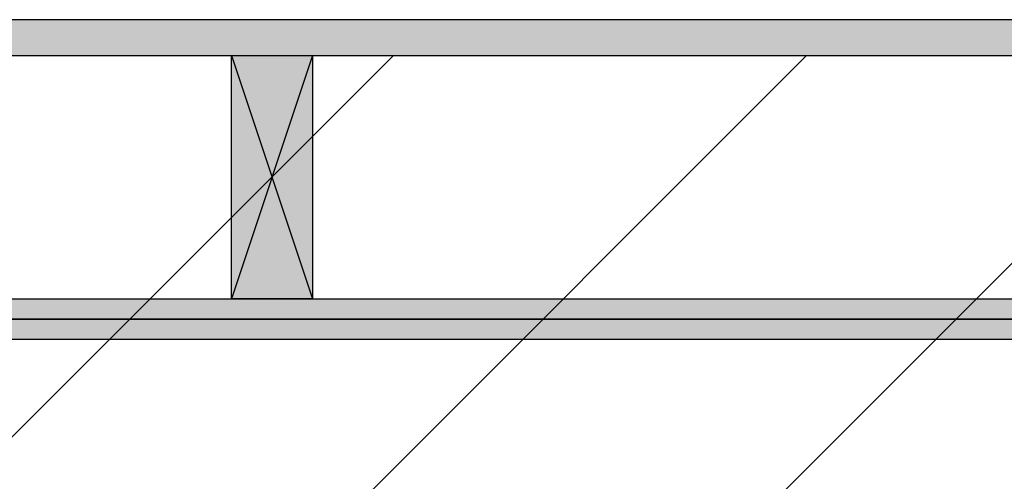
# Model space of a CAD drawing. Header units: millimetres. Extents: x -20520 to 12860, y -2780 to 10870.
# Tile 131 of 147: x -1926 to -1320, y 6188 to 6472. Entities that reach past the tile are written whole.
import ezdxf

# ---------------------------------------------------------------- set-up
doc = ezdxf.new("R2010")
doc.units = ezdxf.units.MM
doc.header["$LTSCALE"] = 0.5
doc.header["$MEASUREMENT"] = 0
doc.linetypes.add('PLINE', pattern=[0])
for name, color, linetype in [('223- Bjelker (Skravur)(Nye konstruksjoner)', 7, 'Continuous'), ('24-- Innervegger (Skravur)(Nye konstruksjoner)', 7, 'Continuous'), ('858- Detaljer(Nye konstruksjoner)', 7, 'Continuous')]:
    doc.layers.add(name, color=color, linetype=linetype)
doc.dimstyles.new('GENERATED_STYLE__1', dxfattribs={"dimtxt": 0.18, "dimasz": 76, "dimexe": 0.18, "dimexo": 0.0625, "dimgap": 0, "dimtad": 0, "dimtih": 1, "dimtoh": 1, "dimdec": 4, "dimzin": 0, "dimdsep": 46, "dimcen": 0.09, "dimadec": 0, "dimazin": 0, "dimtfac": 1, "dimtdec": 4, "dimtmove": 0, "dimatfit": 3, "dimldrblk": 'ARROWHEAD_17', "dimfxl": 1, "dimtolj": 1, "dimtzin": 0, "dimarcsym": 0})
pattern_1 = [(0, (0, 0), (0, 86.6025), [0, -50]), (0, (25, 43.3), (0, 86.6025), [0, -50])]

# ---------------------------------------------------------------- blocks, each defined once
blk = doc.blocks.new('X-boks symbol[35]', base_point=(-1795.74, 6450))
at = {"layer": '858- Detaljer(Nye konstruksjoner)', "linetype": 'Continuous'}
blk.add_hatch(color=256, dxfattribs=at).paths.add_polyline_path([(-1795.74, 6450), (-1795.74, 6300), (-1745.74, 6300), (-1745.74, 6450)])
at = {"layer": '858- Detaljer(Nye konstruksjoner)', "linetype": 'PLINE'}
for p, q in [((-1795.74, 6450), (-1745.74, 6450)), ((-1795.74, 6300), (-1795.74, 6450)), ((-1795.74, 6450), (-1745.74, 6300)), ((-1745.74, 6450), (-1795.74, 6300)), ((-1745.74, 6450), (-1745.74, 6300)), ((-1745.74, 6300), (-1795.74, 6300))]:
    blk.add_line(p, q, dxfattribs=at)
blk = doc.blocks.new('ARROWHEAD_17')
at = {"linetype": 'Continuous'}
for p, q in [((-0.1876, -0.7), (0.1876, 0.7)), ((0, 0), (-1, 0))]:
    blk.add_line(p, q, dxfattribs=at)

msp = doc.modelspace()

# ---------------------------------------------------------------- hatches: boundary and pattern name
at = {"layer": '223- Bjelker (Skravur)(Nye konstruksjoner)', "linetype": 'Continuous'}
h = msp.add_hatch(dxfattribs=at)
h.set_pattern_fill('Prikker_tett', color=256, style=0, pattern_type=2)
h.set_pattern_definition([(0, (0, 0), (0, 43.30127), [0, -25]), (0, (12.5, 21.65), (0, 43.30127), [0, -25])])
h.paths.add_polyline_path([(-6445.74, 6450), (-150, 6450), (-150, 6472), (-6445.74, 6472)])
h = msp.add_hatch(dxfattribs=at)
h.set_pattern_fill('Skrålinjer_3', color=256, style=0, pattern_type=2)
h.set_pattern_definition([(45, (0, 0), (-127.2792, 127.2792), [])])
h.paths.add_polyline_path([(-7200, 6150), (-7200, 6450), (-170, 6450), (-170, 6150)])
at = {"layer": '24-- Innervegger (Skravur)(Nye konstruksjoner)', "linetype": 'Continuous'}
h = msp.add_hatch(dxfattribs=at)
h.set_pattern_fill('Gips', color=256, style=0, pattern_type=2)
h.set_pattern_definition(pattern_1)
h.paths.add_polyline_path([(-170, 6287.5), (-6458.24, 6287.5), (-6445.74, 6300), (-170, 6300)])
h = msp.add_hatch(dxfattribs=at)
h.set_pattern_fill('Gips', color=256, style=0, pattern_type=2)
h.set_pattern_definition(pattern_1)
h.paths.add_polyline_path([(-170, 6275), (-6470.74, 6275), (-6458.24, 6287.5), (-170, 6287.5)])

# ---------------------------------------------------------------- linework, layer by layer
at = {"layer": '223- Bjelker (Skravur)(Nye konstruksjoner)', "linetype": 'PLINE', "flags": 128}
for points in [[(-6445.74, 6450), (-150, 6450), (-150, 6472), (-6445.74, 6472)], [(-7200, 6150), (-7200, 6450), (-170, 6450), (-170, 6150)]]:
    msp.add_lwpolyline(points, close=True, dxfattribs=at)
at = {"layer": '24-- Innervegger (Skravur)(Nye konstruksjoner)', "linetype": 'PLINE', "flags": 128}
for points in [[(-170, 6287.5), (-6458.24, 6287.5), (-6445.74, 6300), (-170, 6300)], [(-170, 6275), (-6470.74, 6275), (-6458.24, 6287.5), (-170, 6287.5)]]:
    msp.add_lwpolyline(points, close=True, dxfattribs=at)

# ---------------------------------------------------------------- block references
at = {"layer": '858- Detaljer(Nye konstruksjoner)', "linetype": 'PLINE'}
msp.add_blockref('X-boks symbol[35]', (-1795.74, 6450), dxfattribs=at)

# ---------------------------------------------------------------- leaders
at = {"layer": '858- Detaljer(Nye konstruksjoner)', "linetype": 'PLINE', "annotation_type": 0, "has_hookline": 1, "hookline_direction": 0, "text_width": 2801.9}
msp.add_leader([(-3774, 6271.9), (-3774, 7385.49), (-3356.78, 7340.07)], dimstyle='GENERATED_STYLE__1', dxfattribs=at)

doc.saveas('drawing.dxf')
